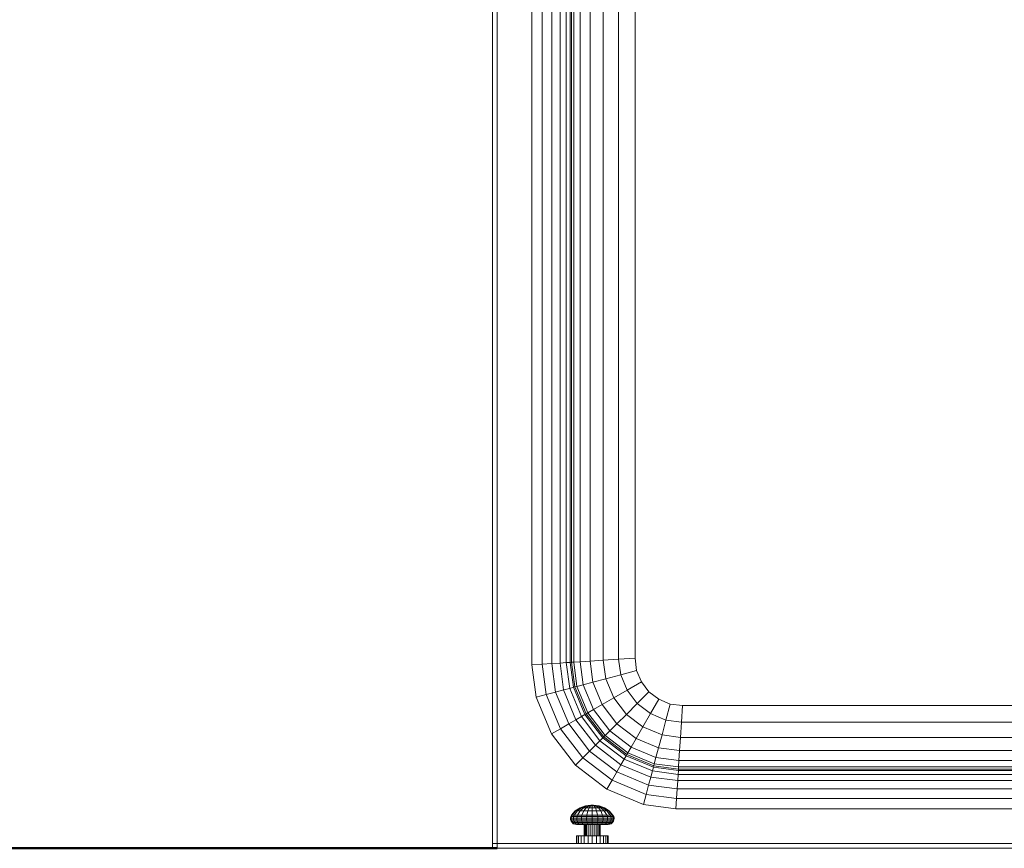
# Model space of a CAD drawing. Header units: millimetres. Extents: x -704 to 18014, y 1231 to 56345.
# Tile 22 of 60: x 9616 to 10237, y 41176 to 41699. Entities that reach past the tile are written whole.
import ezdxf

# ---------------------------------------------------------------- set-up
doc = ezdxf.new("R2010")
doc.units = ezdxf.units.MM
for name, color, linetype, lineweight in [('A-WALL-____-MCUT', 113, 'Continuous', 50), ('A-WALL-____-OTLN', 113, 'Continuous', 20), ('M-EQPM-____-OTLN', 50, 'Continuous', 20)]:
    doc.layers.add(name, color=color, linetype=linetype, lineweight=lineweight)

# ---------------------------------------------------------------- blocks, each defined once
blk = doc.blocks.new('Прямая форма - 83 new-612012-В_Этаж 03_Канализация')
at = {"layer": 'A-WALL-____-MCUT', "color": 9}
blk.add_line((897, 0), (2424.17, 0), dxfattribs=at)
blk = doc.blocks.new('Прямая форма - SW - 010-612013-В_Этаж 03_Канализация')
blk.add_blockref('Прямая форма - 83 new-612012-В_Этаж 03_Канализация', (0, 0))
blk = doc.blocks.new('Прямая форма - 83 new-609448-В_Этаж 03_Канализация')
at = {"layer": 'M-EQPM-____-OTLN', "color": 253}
for p, q in [((-357.32, -383.1), (-357.32, 382.68)), ((-353.35, -382.84), (-353.35, 382.84)), ((-350.85, 382.68), (-350.85, -382.68)), ((-350, 382.62), (-350, -382.62)), ((-348.64, -382.53), (-348.64, 382.53)), ((-344.64, 382.27), (-344.64, -382.27)), ((-338.28, 381.85), (-338.28, -381.85)), ((-330, 381.31), (-330, -381.31)), ((-320.35, 380.68), (-320.35, -380.68)), ((-310, 0), (-310, 380)), ((-310, 380), (-310, -380)), ((-362.5, -383.44), (-362.5, 377.5)), ((-368.53, -383.84), (-368.53, 371.47)), ((-375, -384.26), (-375, 365)), ((-397, 342.79), (-397, -497)), ((-400, -497), (-400, 340)), ((-310, -380), (-310, 0)), ((-368.53, -383.84), (-375, -384.26)), ((-372.3, -404.73), (-375, -384.26)), ((-362.5, -383.44), (-368.53, -383.84)), ((-366, -403.04), (-368.53, -383.84)), ((-357.32, -383.1), (-362.5, -383.44)), ((-360.13, -401.47), (-362.5, -383.44)), ((-353.35, -382.84), (-357.32, -383.1)), ((-355.08, -400.12), (-357.32, -383.1)), ((-350.85, -382.68), (-353.35, -382.84)), ((-351.21, -399.08), (-353.35, -382.84)), ((-350, -382.62), (-350.85, -382.68)), ((-350.85, -382.68), (-348.78, -398.43)), ((-348.64, -382.53), (-350, -382.62)), ((-350, -382.62), (-347.95, -398.21)), ((-344.64, -382.27), (-348.64, -382.53)), ((-346.62, -397.85), (-348.64, -382.53)), ((-344.64, -382.27), (-338.28, -381.85)), ((-342.73, -396.81), (-344.64, -382.27)), ((-338.28, -381.85), (-330, -381.31)), ((-338.28, -381.85), (-336.53, -395.15)), ((-330, -381.31), (-320.35, -380.68)), ((-330, -381.31), (-328.46, -392.99)), ((-320.35, -380.68), (-310, -380)), ((-320.35, -380.68), (-319.06, -390.47)), ((-310, -380), (-308.98, -387.76)), ((-310, -380), (-308.98, -387.76)), ((-328.46, -392.99), (-319.06, -390.47)), ((-319.06, -390.47), (-308.98, -387.76)), ((-319.06, -390.47), (-315.02, -400.22)), ((-308.98, -387.76), (-305.98, -395)), ((-308.98, -387.76), (-305.98, -395)), ((-342.73, -396.81), (-346.62, -397.85)), ((-336.53, -395.15), (-342.73, -396.81)), ((-336.24, -412.47), (-342.73, -396.81)), ((-336.53, -395.15), (-328.46, -392.99)), ((-336.53, -395.15), (-330.69, -409.26)), ((-328.46, -392.99), (-323.45, -405.09)), ((-315.02, -400.22), (-305.98, -395)), ((-305.98, -395), (-301.21, -401.21)), ((-305.98, -395), (-301.21, -401.21)), ((-366, -403.04), (-372.3, -404.73)), ((-360.13, -401.47), (-366, -403.04)), ((-357.11, -424.52), (-366, -403.04)), ((-355.08, -400.12), (-360.13, -401.47)), ((-351.84, -421.48), (-360.13, -401.47)), ((-351.21, -399.08), (-355.08, -400.12)), ((-347.32, -418.87), (-355.08, -400.12)), ((-348.78, -398.43), (-351.21, -399.08)), ((-351.21, -399.08), (-343.85, -416.86)), ((-347.95, -398.21), (-348.78, -398.43)), ((-348.78, -398.43), (-341.66, -415.6)), ((-346.62, -397.85), (-347.95, -398.21)), ((-347.95, -398.21), (-340.92, -415.17)), ((-339.73, -414.49), (-346.62, -397.85)), ((-323.45, -405.09), (-315.02, -400.22)), ((-315.02, -400.22), (-308.6, -408.6)), ((-308.6, -408.6), (-301.21, -401.21)), ((-301.21, -401.21), (-295, -405.98)), ((-301.21, -401.21), (-295, -405.98)), ((-362.76, -427.78), (-372.3, -404.73)), ((-330.69, -409.26), (-336.24, -412.47)), ((-330.69, -409.26), (-323.45, -405.09)), ((-321.39, -421.39), (-330.69, -409.26)), ((-323.45, -405.09), (-315.48, -415.48)), ((-315.48, -415.48), (-308.6, -408.6)), ((-308.6, -408.6), (-300.22, -415.02)), ((-300.22, -415.02), (-295, -405.98)), ((-295, -405.98), (-287.76, -408.98)), ((-295, -405.98), (-287.76, -408.98)), ((-290.47, -419.06), (-287.76, -408.98)), ((-287.76, -408.98), (-280, -410)), ((-287.76, -408.98), (-280, -410)), ((-341.66, -415.6), (-343.85, -416.86)), ((-340.92, -415.17), (-341.66, -415.6)), ((-341.66, -415.6), (-330.35, -430.35)), ((-339.73, -414.49), (-340.92, -415.17)), ((-340.92, -415.17), (-329.74, -429.74)), ((-336.24, -412.47), (-339.73, -414.49)), ((-328.77, -428.77), (-339.73, -414.49)), ((-325.92, -425.92), (-336.24, -412.47)), ((-315.48, -415.48), (-321.39, -421.39)), ((-315.48, -415.48), (-305.09, -423.45)), ((-305.09, -423.45), (-300.22, -415.02)), ((-300.22, -415.02), (-290.47, -419.06)), ((-280.68, -420.35), (-280, -410)), ((-280, -410), (280, -410)), ((-280, -410), (280, -410)), ((-351.84, -421.48), (-357.11, -424.52)), ((-347.32, -418.87), (-351.84, -421.48)), ((-338.66, -438.66), (-351.84, -421.48)), ((-343.85, -416.86), (-347.32, -418.87)), ((-334.96, -434.96), (-347.32, -418.87)), ((-343.85, -416.86), (-332.13, -432.13)), ((-321.39, -421.39), (-325.92, -425.92)), ((-309.26, -430.69), (-321.39, -421.39)), ((-290.47, -419.06), (-292.99, -428.46)), ((-290.47, -419.06), (-280.68, -420.35)), ((-280.68, -420.35), (-281.31, -430)), ((280.68, -420.35), (-280.68, -420.35)), ((-357.11, -424.52), (-362.76, -427.78)), ((-347.57, -447.57), (-362.76, -427.78)), ((-342.96, -442.96), (-357.11, -424.52)), ((-325.92, -425.92), (-328.77, -428.77)), ((-312.47, -436.24), (-325.92, -425.92)), ((-305.09, -423.45), (-309.26, -430.69)), ((-292.99, -428.46), (-305.09, -423.45)), ((-292.99, -428.46), (-295.15, -436.53)), ((-281.31, -430), (-292.99, -428.46)), ((-332.13, -432.13), (-334.96, -434.96)), ((-330.35, -430.35), (-332.13, -432.13)), ((-332.13, -432.13), (-316.86, -443.85)), ((-329.74, -429.74), (-330.35, -430.35)), ((-330.35, -430.35), (-315.6, -441.66)), ((-328.77, -428.77), (-329.74, -429.74)), ((-329.74, -429.74), (-315.17, -440.92)), ((-314.49, -439.73), (-328.77, -428.77)), ((-309.26, -430.69), (-312.47, -436.24)), ((-295.15, -436.53), (-309.26, -430.69)), ((-281.31, -430), (-281.85, -438.28)), ((281.31, -430), (-281.31, -430)), ((-338.66, -438.66), (-342.96, -442.96)), ((-334.96, -434.96), (-338.66, -438.66)), ((-321.48, -451.84), (-338.66, -438.66)), ((-334.96, -434.96), (-318.87, -447.32)), ((-315.17, -440.92), (-315.6, -441.66)), ((-314.49, -439.73), (-315.17, -440.92)), ((-315.17, -440.92), (-298.21, -447.95)), ((-312.47, -436.24), (-314.49, -439.73)), ((-297.85, -446.62), (-314.49, -439.73)), ((-296.81, -442.73), (-312.47, -436.24)), ((-295.15, -436.53), (-296.81, -442.73)), ((-281.85, -438.28), (-295.15, -436.53)), ((-281.85, -438.28), (-282.27, -444.64)), ((281.85, -438.28), (-281.85, -438.28)), ((-342.96, -442.96), (-347.57, -447.57)), ((-324.52, -457.11), (-342.96, -442.96)), ((-316.86, -443.85), (-318.87, -447.32)), ((-315.6, -441.66), (-316.86, -443.85)), ((-316.86, -443.85), (-299.08, -451.21)), ((-315.6, -441.66), (-298.43, -448.78)), ((-297.85, -446.62), (-298.21, -447.95)), ((-296.81, -442.73), (-297.85, -446.62)), ((-282.53, -448.64), (-297.85, -446.62)), ((-282.27, -444.64), (-296.81, -442.73)), ((-282.27, -444.64), (-282.53, -448.64)), ((282.27, -444.64), (-282.27, -444.64)), ((-327.78, -462.76), (-347.57, -447.57)), ((-321.48, -451.84), (-324.52, -457.11)), ((-318.87, -447.32), (-321.48, -451.84)), ((-301.47, -460.13), (-321.48, -451.84)), ((-318.87, -447.32), (-300.12, -455.08)), ((-299.08, -451.21), (-300.12, -455.08)), ((-298.43, -448.78), (-299.08, -451.21)), ((-299.08, -451.21), (-282.84, -453.35)), ((-298.21, -447.95), (-298.43, -448.78)), ((-298.43, -448.78), (-282.68, -450.85)), ((-298.21, -447.95), (-282.62, -450)), ((-282.84, -453.35), (-283.1, -457.32)), ((-282.68, -450.85), (-282.84, -453.35)), ((-282.84, -453.35), (282.84, -453.35)), ((-282.62, -450), (-282.68, -450.85)), ((-282.68, -450.85), (282.68, -450.85)), ((-282.53, -448.64), (-282.62, -450)), ((-282.62, -450), (282.62, -450)), ((282.53, -448.64), (-282.53, -448.64)), ((-324.52, -457.11), (-327.78, -462.76)), ((-303.04, -466), (-324.52, -457.11)), ((-300.12, -455.08), (-301.47, -460.13)), ((-300.12, -455.08), (-283.1, -457.32)), ((-283.1, -457.32), (-283.44, -462.5)), ((-283.1, -457.32), (283.1, -457.32)), ((-304.73, -472.3), (-327.78, -462.76)), ((-301.47, -460.13), (-303.04, -466)), ((-301.47, -460.13), (-283.44, -462.5)), ((-283.44, -462.5), (-283.84, -468.53)), ((-283.44, -462.5), (283.44, -462.5)), ((-303.04, -466), (-304.73, -472.3)), ((-283.84, -468.53), (-303.04, -466)), ((-283.84, -468.53), (-284.26, -475)), ((283.84, -468.53), (-283.84, -468.53)), ((-350.07, -479.1), (-347.67, -476.43)), ((-349.63, -479.1), (-347.31, -476.43)), ((-348.32, -479.1), (-346.24, -476.43)), ((-347.67, -476.43), (-344.71, -474.4)), ((-347.31, -476.43), (-347.67, -476.43)), ((-347.67, -476.43), (-347.31, -476.43)), ((-347.31, -476.43), (-344.45, -474.4)), ((-347.31, -476.43), (-346.24, -476.43)), ((-346.24, -476.43), (-343.68, -474.4)), ((-346.24, -476.43), (-344.55, -476.43)), ((-346.24, -479.1), (-344.55, -476.43)), ((-344.71, -474.4), (-341.35, -473.13)), ((-344.55, -476.43), (-342.45, -474.4)), ((-344.55, -476.43), (-342.34, -476.43)), ((-344.45, -474.4), (-341.2, -473.13)), ((-344.45, -474.4), (-341.2, -473.13)), ((-344.45, -474.4), (-343.68, -474.4)), ((-343.68, -474.4), (-340.77, -473.13)), ((-343.68, -474.4), (-342.45, -474.4)), ((-343.54, -479.1), (-342.34, -476.43)), ((-342.45, -474.4), (-340.08, -473.13)), ((-342.45, -474.4), (-340.86, -474.4)), ((-342.34, -476.43), (-340.86, -474.4)), ((-342.34, -476.43), (-339.76, -476.43)), ((-341.35, -473.13), (-337.78, -472.7)), ((-341.2, -473.13), (-341.35, -473.13)), ((-341.35, -473.13), (-341.2, -473.13)), ((-341.2, -473.13), (-337.76, -472.7)), ((-341.2, -473.13), (-337.76, -472.7)), ((-340.86, -474.4), (-339.17, -473.13)), ((-340.86, -474.4), (-339.17, -473.13)), ((-340.86, -474.4), (-339, -474.4)), ((-340.77, -473.13), (-337.68, -472.7)), ((-340.77, -473.13), (-337.68, -472.7)), ((-340.08, -473.13), (-340.77, -473.13)), ((-340.77, -473.13), (-340.08, -473.13)), ((-339.76, -476.43), (-340.38, -479.1)), ((-340.08, -473.13), (-337.55, -472.7)), ((-340.08, -473.13), (-337.55, -472.7)), ((-339.17, -473.13), (-340.08, -473.13)), ((-340.08, -473.13), (-339.17, -473.13)), ((-339, -474.4), (-339.76, -476.43)), ((-339.76, -476.43), (-337, -476.43)), ((-339.17, -473.13), (-337.39, -472.7)), ((-339.17, -473.13), (-337.39, -472.7)), ((-338.13, -473.13), (-339.17, -473.13)), ((-339.17, -473.13), (-338.13, -473.13)), ((-338.13, -473.13), (-339, -474.4)), ((-339, -474.4), (-337, -474.4)), ((-337.2, -472.7), (-338.13, -473.13)), ((-338.13, -473.13), (-337.2, -472.7)), ((-338.13, -473.13), (-337, -473.13)), ((-337.76, -472.7), (-337.78, -472.7)), ((-337.78, -472.7), (-337.76, -472.7)), ((-337.68, -472.7), (-337.76, -472.7)), ((-337.76, -472.7), (-337.68, -472.7)), ((-337.55, -472.7), (-337.68, -472.7)), ((-337.68, -472.7), (-337.55, -472.7)), ((-337.39, -472.7), (-337.55, -472.7)), ((-337.55, -472.7), (-337.39, -472.7)), ((-337.2, -472.7), (-337.39, -472.7)), ((-337.39, -472.7), (-337.2, -472.7)), ((-337, -472.7), (-337.2, -472.7)), ((-337.2, -472.7), (-337, -472.7)), ((-336.8, -472.7), (-337, -472.7)), ((-337, -472.7), (-337, -473.13)), ((-336.8, -472.7), (-337, -472.7)), ((-337, -473.13), (-337, -472.7)), ((-337, -473.13), (-335.87, -473.13)), ((-337, -473.13), (-337, -474.4)), ((-337, -474.4), (-335, -474.4)), ((-337, -474.4), (-337, -476.43)), ((-337, -476.43), (-334.24, -476.43)), ((-337, -476.43), (-337, -479.1)), ((-335.87, -473.13), (-336.8, -472.7)), ((-336.8, -472.7), (-336.61, -472.7)), ((-336.61, -472.7), (-336.8, -472.7)), ((-335.87, -473.13), (-336.8, -472.7)), ((-336.61, -472.7), (-336.45, -472.7)), ((-336.45, -472.7), (-336.61, -472.7)), ((-334.83, -473.13), (-336.61, -472.7)), ((-334.83, -473.13), (-336.61, -472.7)), ((-336.45, -472.7), (-336.32, -472.7)), ((-336.32, -472.7), (-336.45, -472.7)), ((-333.92, -473.13), (-336.45, -472.7)), ((-333.92, -473.13), (-336.45, -472.7)), ((-336.32, -472.7), (-336.24, -472.7)), ((-336.24, -472.7), (-336.32, -472.7)), ((-333.23, -473.13), (-336.32, -472.7)), ((-333.23, -473.13), (-336.32, -472.7)), ((-336.24, -472.7), (-336.22, -472.7)), ((-336.22, -472.7), (-336.24, -472.7)), ((-332.8, -473.13), (-336.24, -472.7)), ((-332.8, -473.13), (-336.24, -472.7)), ((-332.65, -473.13), (-336.22, -472.7)), ((-335, -474.4), (-335.87, -473.13)), ((-335.87, -473.13), (-334.83, -473.13)), ((-334.83, -473.13), (-335.87, -473.13)), ((-334.24, -476.43), (-335, -474.4)), ((-335, -474.4), (-333.14, -474.4)), ((-334.83, -473.13), (-333.92, -473.13)), ((-333.92, -473.13), (-334.83, -473.13)), ((-333.14, -474.4), (-334.83, -473.13)), ((-333.14, -474.4), (-334.83, -473.13)), ((-333.62, -479.1), (-334.24, -476.43)), ((-334.24, -476.43), (-331.66, -476.43)), ((-333.92, -473.13), (-333.23, -473.13)), ((-333.23, -473.13), (-333.92, -473.13)), ((-331.55, -474.4), (-333.92, -473.13)), ((-330.32, -474.4), (-333.23, -473.13)), ((-333.14, -474.4), (-331.55, -474.4)), ((-331.66, -476.43), (-333.14, -474.4)), ((-332.8, -473.13), (-332.65, -473.13)), ((-332.65, -473.13), (-332.8, -473.13)), ((-329.55, -474.4), (-332.8, -473.13)), ((-329.55, -474.4), (-332.8, -473.13)), ((-329.29, -474.4), (-332.65, -473.13)), ((-331.66, -476.43), (-329.45, -476.43)), ((-330.46, -479.1), (-331.66, -476.43)), ((-331.55, -474.4), (-330.32, -474.4)), ((-329.45, -476.43), (-331.55, -474.4)), ((-330.32, -474.4), (-329.55, -474.4)), ((-327.76, -476.43), (-330.32, -474.4)), ((-326.69, -476.43), (-329.55, -474.4)), ((-329.45, -476.43), (-327.76, -476.43)), ((-327.76, -479.1), (-329.45, -476.43)), ((-326.33, -476.43), (-329.29, -474.4)), ((-327.76, -476.43), (-326.69, -476.43)), ((-325.68, -479.1), (-327.76, -476.43)), ((-326.69, -476.43), (-326.33, -476.43)), ((-326.33, -476.43), (-326.69, -476.43)), ((-324.37, -479.1), (-326.69, -476.43)), ((-323.93, -479.1), (-326.33, -476.43)), ((-284.26, -475), (-304.73, -472.3)), ((284.26, -475), (-284.26, -475)), ((-350.74, -481), (-350.54, -480.01)), ((-350.27, -481), (-350.74, -481)), ((-350.74, -481), (-350.27, -481)), ((-350.67, -482.02), (-350.74, -481)), ((-350.2, -482.02), (-350.67, -482.02)), ((-350.67, -482.02), (-350.2, -482.02)), ((-350.33, -482.98), (-350.67, -482.02)), ((-350.54, -480.01), (-350.07, -479.1)), ((-349.87, -482.98), (-350.33, -482.98)), ((-350.33, -482.98), (-349.87, -482.98)), ((-349.74, -483.81), (-350.33, -482.98)), ((-350.27, -481), (-350.08, -480.01)), ((-350.27, -481), (-348.9, -481)), ((-350.2, -482.02), (-350.27, -481)), ((-350.2, -482.02), (-348.84, -482.02)), ((-349.87, -482.98), (-350.2, -482.02)), ((-349.87, -482.98), (-350.2, -482.02)), ((-350.08, -480.01), (-349.63, -479.1)), ((-350.08, -480.01), (-349.63, -479.1)), ((-348.72, -480.01), (-350.08, -480.01)), ((-350.08, -480.01), (-348.72, -480.01)), ((-349.63, -479.1), (-350.07, -479.1)), ((-350.07, -479.1), (-349.63, -479.1)), ((-348.54, -482.98), (-349.87, -482.98)), ((-349.87, -482.98), (-348.54, -482.98)), ((-349.3, -483.81), (-349.87, -482.98)), ((-349.3, -483.81), (-349.87, -482.98)), ((-349.3, -483.81), (-349.74, -483.81)), ((-349.74, -483.81), (-349.3, -483.81)), ((-348.95, -484.46), (-349.74, -483.81)), ((-349.63, -479.1), (-348.32, -479.1)), ((-348.03, -483.81), (-349.3, -483.81)), ((-349.3, -483.81), (-348.03, -483.81)), ((-348.54, -484.46), (-349.3, -483.81)), ((-348.54, -484.46), (-349.3, -483.81)), ((-348.9, -481), (-348.72, -480.01)), ((-348.9, -481), (-346.72, -481)), ((-348.84, -482.02), (-348.9, -481)), ((-348.84, -482.02), (-346.67, -482.02)), ((-348.54, -482.98), (-348.84, -482.02)), ((-348.72, -480.01), (-348.32, -479.1)), ((-348.72, -480.01), (-346.57, -480.01)), ((-348.54, -482.98), (-346.42, -482.98)), ((-348.03, -483.81), (-348.54, -482.98)), ((-348.32, -479.1), (-346.24, -479.1)), ((-348.03, -483.81), (-346.01, -483.81)), ((-347.35, -484.46), (-348.03, -483.81)), ((-347.35, -484.46), (-348.03, -483.81)), ((-346.72, -481), (-346.57, -480.01)), ((-346.72, -481), (-343.87, -481)), ((-346.67, -482.02), (-346.72, -481)), ((-346.67, -482.02), (-343.83, -482.02)), ((-346.42, -482.98), (-346.67, -482.02)), ((-346.57, -480.01), (-346.24, -479.1)), ((-346.57, -480.01), (-343.77, -480.01)), ((-346.42, -482.98), (-343.66, -482.98)), ((-346.01, -483.81), (-346.42, -482.98)), ((-346.24, -479.1), (-343.54, -479.1)), ((-346.01, -483.81), (-343.37, -483.81)), ((-345.45, -484.46), (-346.01, -483.81)), ((-343.87, -481), (-343.77, -480.01)), ((-343.87, -481), (-340.56, -481)), ((-343.83, -482.02), (-343.87, -481)), ((-343.83, -482.02), (-340.54, -482.02)), ((-343.66, -482.98), (-343.83, -482.02)), ((-343.77, -480.01), (-343.54, -479.1)), ((-343.77, -480.01), (-340.5, -480.01)), ((-343.66, -482.98), (-340.45, -482.98)), ((-343.37, -483.81), (-343.66, -482.98)), ((-343.54, -479.1), (-340.38, -479.1)), ((-343.37, -483.81), (-340.3, -483.81)), ((-342.97, -484.46), (-343.37, -483.81)), ((-340.5, -480.01), (-340.56, -481)), ((-340.56, -481), (-337, -481)), ((-340.56, -481), (-340.54, -482.02)), ((-340.54, -482.02), (-337, -482.02)), ((-340.54, -482.02), (-340.45, -482.98)), ((-340.38, -479.1), (-340.5, -480.01)), ((-340.5, -480.01), (-337, -480.01)), ((-340.45, -482.98), (-337, -482.98)), ((-340.45, -482.98), (-340.3, -483.81)), ((-340.38, -479.1), (-337, -479.1)), ((-340.3, -483.81), (-337, -483.81)), ((-340.3, -483.81), (-340.09, -484.46)), ((-337, -479.1), (-333.62, -479.1)), ((-337, -479.1), (-337, -480.01)), ((-337, -480.01), (-333.5, -480.01)), ((-337, -480.01), (-337, -481)), ((-337, -481), (-333.44, -481)), ((-337, -481), (-337, -482.02)), ((-337, -482.02), (-333.46, -482.02)), ((-337, -482.02), (-337, -482.98)), ((-337, -482.98), (-333.55, -482.98)), ((-337, -482.98), (-337, -483.81)), ((-337, -483.81), (-333.7, -483.81)), ((-337, -483.81), (-337, -484.46)), ((-333.91, -484.46), (-333.7, -483.81)), ((-333.7, -483.81), (-333.55, -482.98)), ((-333.7, -483.81), (-330.63, -483.81)), ((-333.5, -480.01), (-333.62, -479.1)), ((-333.62, -479.1), (-330.46, -479.1)), ((-333.55, -482.98), (-333.46, -482.02)), ((-333.55, -482.98), (-330.34, -482.98)), ((-333.44, -481), (-333.5, -480.01)), ((-333.5, -480.01), (-330.23, -480.01)), ((-333.46, -482.02), (-333.44, -481)), ((-333.46, -482.02), (-330.17, -482.02)), ((-333.44, -481), (-330.13, -481)), ((-331.03, -484.46), (-330.63, -483.81)), ((-330.63, -483.81), (-330.34, -482.98)), ((-330.63, -483.81), (-327.99, -483.81)), ((-330.46, -479.1), (-327.76, -479.1)), ((-330.23, -480.01), (-330.46, -479.1)), ((-330.34, -482.98), (-330.17, -482.02)), ((-330.34, -482.98), (-327.58, -482.98)), ((-330.23, -480.01), (-327.43, -480.01)), ((-330.13, -481), (-330.23, -480.01)), ((-330.17, -482.02), (-330.13, -481)), ((-330.17, -482.02), (-327.33, -482.02)), ((-330.13, -481), (-327.28, -481)), ((-328.55, -484.46), (-327.99, -483.81)), ((-327.99, -483.81), (-327.58, -482.98)), ((-327.99, -483.81), (-325.97, -483.81)), ((-327.76, -479.1), (-325.68, -479.1)), ((-327.43, -480.01), (-327.76, -479.1)), ((-327.58, -482.98), (-327.33, -482.02)), ((-327.58, -482.98), (-325.46, -482.98)), ((-327.43, -480.01), (-325.28, -480.01)), ((-327.28, -481), (-327.43, -480.01)), ((-327.33, -482.02), (-327.28, -481)), ((-327.33, -482.02), (-325.16, -482.02)), ((-327.28, -481), (-325.1, -481)), ((-326.65, -484.46), (-325.97, -483.81)), ((-326.65, -484.46), (-325.97, -483.81)), ((-325.97, -483.81), (-325.46, -482.98)), ((-325.97, -483.81), (-324.7, -483.81)), ((-324.7, -483.81), (-325.97, -483.81)), ((-325.68, -479.1), (-324.37, -479.1)), ((-325.28, -480.01), (-325.68, -479.1)), ((-325.46, -482.98), (-325.16, -482.02)), ((-325.46, -482.98), (-324.13, -482.98)), ((-324.13, -482.98), (-325.46, -482.98)), ((-325.46, -484.46), (-324.7, -483.81)), ((-325.46, -484.46), (-324.7, -483.81)), ((-325.28, -480.01), (-323.92, -480.01)), ((-323.92, -480.01), (-325.28, -480.01)), ((-325.1, -481), (-325.28, -480.01)), ((-325.16, -482.02), (-325.1, -481)), ((-325.16, -482.02), (-323.8, -482.02)), ((-325.1, -481), (-323.73, -481)), ((-325.05, -484.46), (-324.26, -483.81)), ((-324.7, -483.81), (-324.13, -482.98)), ((-324.7, -483.81), (-324.13, -482.98)), ((-324.7, -483.81), (-324.26, -483.81)), ((-324.26, -483.81), (-324.7, -483.81)), ((-324.37, -479.1), (-323.93, -479.1)), ((-323.93, -479.1), (-324.37, -479.1)), ((-323.92, -480.01), (-324.37, -479.1)), ((-323.92, -480.01), (-324.37, -479.1)), ((-324.26, -483.81), (-323.67, -482.98)), ((-324.13, -482.98), (-323.8, -482.02)), ((-324.13, -482.98), (-323.8, -482.02)), ((-324.13, -482.98), (-323.67, -482.98)), ((-323.67, -482.98), (-324.13, -482.98)), ((-323.46, -480.01), (-323.93, -479.1)), ((-323.73, -481), (-323.92, -480.01)), ((-323.8, -482.02), (-323.73, -481)), ((-323.8, -482.02), (-323.33, -482.02)), ((-323.33, -482.02), (-323.8, -482.02)), ((-323.73, -481), (-323.26, -481)), ((-323.26, -481), (-323.73, -481)), ((-323.67, -482.98), (-323.33, -482.02)), ((-323.26, -481), (-323.46, -480.01)), ((-323.33, -482.02), (-323.26, -481)), ((-348.54, -484.46), (-348.95, -484.46)), ((-348.95, -484.46), (-348.54, -484.46)), ((-348.01, -484.86), (-348.95, -484.46)), ((-347.35, -484.46), (-348.54, -484.46)), ((-348.54, -484.46), (-347.35, -484.46)), ((-347.63, -484.86), (-348.54, -484.46)), ((-347.63, -484.86), (-348.54, -484.46)), ((-347.63, -484.86), (-348.01, -484.86)), ((-348.01, -484.86), (-347.63, -484.86)), ((-347, -485), (-348.01, -484.86)), ((-346.53, -484.86), (-347.63, -484.86)), ((-347.63, -484.86), (-346.53, -484.86)), ((-346.66, -485), (-347.63, -484.86)), ((-346.66, -485), (-347.63, -484.86)), ((-345.45, -484.46), (-347.35, -484.46)), ((-347.35, -484.46), (-345.45, -484.46)), ((-346.53, -484.86), (-347.35, -484.46)), ((-346.53, -484.86), (-347.35, -484.46)), ((-346.66, -485), (-347, -485)), ((-347, -485), (-346.66, -485)), ((-345.66, -485), (-346.66, -485)), ((-346.66, -485), (-345.66, -485)), ((-344.79, -484.86), (-346.53, -484.86)), ((-346.53, -484.86), (-344.79, -484.86)), ((-345.66, -485), (-346.53, -484.86)), ((-345.66, -485), (-346.53, -484.86)), ((-344.07, -485), (-345.66, -485)), ((-345.66, -485), (-344.07, -485)), ((-345.45, -484.46), (-342.97, -484.46)), ((-344.79, -484.86), (-345.45, -484.46)), ((-344.79, -484.86), (-345.45, -484.46)), ((-342.51, -484.86), (-344.79, -484.86)), ((-344.79, -484.86), (-342.51, -484.86)), ((-344.07, -485), (-344.79, -484.86)), ((-344.07, -485), (-344.79, -484.86)), ((-342, -485), (-344.07, -485)), ((-344.07, -485), (-342, -485)), ((-342.97, -484.46), (-340.09, -484.46)), ((-342.51, -484.86), (-342.97, -484.46)), ((-342.51, -484.86), (-342.97, -484.46)), ((-339.85, -484.86), (-342.51, -484.86)), ((-342.51, -484.86), (-339.85, -484.86)), ((-342, -485), (-342.51, -484.86)), ((-342, -485), (-342.51, -484.86)), ((-342, -485), (-339.59, -485)), ((-341.83, -485), (-342, -485)), ((-342, -485), (-341.83, -485)), ((-342, -492.2), (-342, -485)), ((-341.83, -485), (-341.33, -485)), ((-341.83, -492.2), (-341.83, -485)), ((-341.33, -485), (-340.54, -485)), ((-341.33, -492.2), (-341.33, -485)), ((-340.54, -485), (-339.5, -485)), ((-340.54, -492.2), (-340.54, -485)), ((-340.09, -484.46), (-337, -484.46)), ((-340.09, -484.46), (-339.85, -484.86)), ((-339.85, -484.86), (-340.09, -484.46)), ((-339.85, -484.86), (-337, -484.86)), ((-337, -484.86), (-339.85, -484.86)), ((-339.85, -484.86), (-339.59, -485)), ((-339.59, -485), (-339.85, -484.86)), ((-339.59, -485), (-337, -485)), ((-339.5, -485), (-338.29, -485)), ((-339.5, -492.2), (-339.5, -485)), ((-338.29, -485), (-337, -485)), ((-338.29, -485), (-338.29, -492.2)), ((-337, -484.46), (-333.91, -484.46)), ((-337, -484.46), (-337, -484.86)), ((-337, -484.86), (-337, -484.46)), ((-337, -484.86), (-334.15, -484.86)), ((-337, -484.86), (-337, -485)), ((-334.15, -484.86), (-337, -484.86)), ((-337, -485), (-337, -484.86)), ((-337, -485), (-334.41, -485)), ((-337, -485), (-335.71, -485)), ((-337, -485), (-337, -492.2)), ((-335.71, -492.2), (-335.71, -485)), ((-335.71, -485), (-334.5, -485)), ((-334.5, -485), (-333.46, -485)), ((-334.5, -492.2), (-334.5, -485)), ((-334.41, -485), (-334.15, -484.86)), ((-334.41, -485), (-334.15, -484.86)), ((-334.41, -485), (-332, -485)), ((-334.15, -484.86), (-333.91, -484.46)), ((-334.15, -484.86), (-333.91, -484.46)), ((-334.15, -484.86), (-331.49, -484.86)), ((-331.49, -484.86), (-334.15, -484.86)), ((-333.91, -484.46), (-331.03, -484.46)), ((-333.46, -485), (-332.67, -485)), ((-333.46, -492.2), (-333.46, -485)), ((-332.67, -485), (-332.17, -485)), ((-332.67, -492.2), (-332.67, -485)), ((-332.17, -485), (-332, -485)), ((-332, -485), (-332.17, -485)), ((-332.17, -492.2), (-332.17, -485)), ((-332, -485), (-331.49, -484.86)), ((-332, -485), (-331.49, -484.86)), ((-332, -485), (-329.93, -485)), ((-329.93, -485), (-332, -485)), ((-332, -492.2), (-332, -485)), ((-331.49, -484.86), (-331.03, -484.46)), ((-331.49, -484.86), (-331.03, -484.46)), ((-331.49, -484.86), (-329.21, -484.86)), ((-329.21, -484.86), (-331.49, -484.86)), ((-331.03, -484.46), (-328.55, -484.46)), ((-329.93, -485), (-329.21, -484.86)), ((-329.93, -485), (-329.21, -484.86)), ((-329.93, -485), (-328.34, -485)), ((-328.34, -485), (-329.93, -485)), ((-329.21, -484.86), (-328.55, -484.46)), ((-329.21, -484.86), (-328.55, -484.46)), ((-329.21, -484.86), (-327.47, -484.86)), ((-327.47, -484.86), (-329.21, -484.86)), ((-328.55, -484.46), (-326.65, -484.46)), ((-326.65, -484.46), (-328.55, -484.46)), ((-328.34, -485), (-327.47, -484.86)), ((-328.34, -485), (-327.47, -484.86)), ((-328.34, -485), (-327.34, -485)), ((-327.34, -485), (-328.34, -485)), ((-327.47, -484.86), (-326.65, -484.46)), ((-327.47, -484.86), (-326.65, -484.46)), ((-327.47, -484.86), (-326.37, -484.86)), ((-326.37, -484.86), (-327.47, -484.86)), ((-327.34, -485), (-326.37, -484.86)), ((-327.34, -485), (-326.37, -484.86)), ((-327.34, -485), (-327, -485)), ((-327, -485), (-327.34, -485)), ((-327, -485), (-325.99, -484.86)), ((-326.65, -484.46), (-325.46, -484.46)), ((-325.46, -484.46), (-326.65, -484.46)), ((-326.37, -484.86), (-325.46, -484.46)), ((-326.37, -484.86), (-325.46, -484.46)), ((-326.37, -484.86), (-325.99, -484.86)), ((-325.99, -484.86), (-326.37, -484.86)), ((-325.99, -484.86), (-325.05, -484.46)), ((-325.46, -484.46), (-325.05, -484.46)), ((-325.05, -484.46), (-325.46, -484.46)), ((-347, -492.2), (-346.66, -492.2)), ((-347, -497), (-347, -492.2)), ((-346.66, -492.2), (-345.66, -492.2)), ((-346.66, -497), (-346.66, -492.2)), ((-345.66, -492.2), (-344.07, -492.2)), ((-345.66, -497), (-345.66, -492.2)), ((-344.07, -492.2), (-342, -492.2)), ((-344.07, -497), (-344.07, -492.2)), ((-342, -492.2), (-339.59, -492.2)), ((-342, -497), (-342, -492.2)), ((-339.59, -492.2), (-337, -492.2)), ((-339.59, -492.2), (-339.59, -497)), ((-337, -492.2), (-334.41, -492.2)), ((-337, -492.2), (-337, -497)), ((-334.41, -497), (-334.41, -492.2)), ((-334.41, -492.2), (-332, -492.2)), ((-332, -492.2), (-329.93, -492.2)), ((-332, -497), (-332, -492.2)), ((-329.93, -492.2), (-328.34, -492.2)), ((-329.93, -497), (-329.93, -492.2)), ((-328.34, -492.2), (-327.34, -492.2)), ((-328.34, -497), (-328.34, -492.2)), ((-327.34, -492.2), (-327, -492.2)), ((-327.34, -497), (-327.34, -492.2)), ((-327, -497), (-327, -492.2)), ((-397, -497), (-400, -497)), ((-400, -500), (-400, -497)), ((-397, -500), (-397, -497)), ((-397, -497), (397, -497)), ((397, -500), (-397, -500))]:
    blk.add_line(p, q, dxfattribs=at)
blk = doc.blocks.new('Прямая форма - FU - 054-612023-В_Этаж 03_Канализация')
blk.add_blockref('Прямая форма - 83 new-609448-В_Этаж 03_Канализация', (0, 0))
blk = doc.blocks.new('83 new_ifc_RVT-1-В_Этаж 03_Канализация')
at = {"layer": 'A-WALL-____-OTLN', "color": 253, "lineweight": 20, "rotation": 180}
blk.add_blockref('Прямая форма - SW - 010-612013-В_Этаж 03_Канализация', (24510.28, 41175.83), dxfattribs=at)
at = {"layer": 'M-EQPM-____-OTLN', "color": 253, "lineweight": 20}
blk.add_blockref('Прямая форма - FU - 054-612023-В_Этаж 03_Канализация', (24010.28, 41675.83), dxfattribs=at)

msp = doc.modelspace()

# ---------------------------------------------------------------- block references
at = {"lineweight": 9}
msp.add_blockref('83 new_ifc_RVT-1-В_Этаж 03_Канализация', (-13695.8693, 0), dxfattribs=at)

doc.saveas('drawing.dxf')
